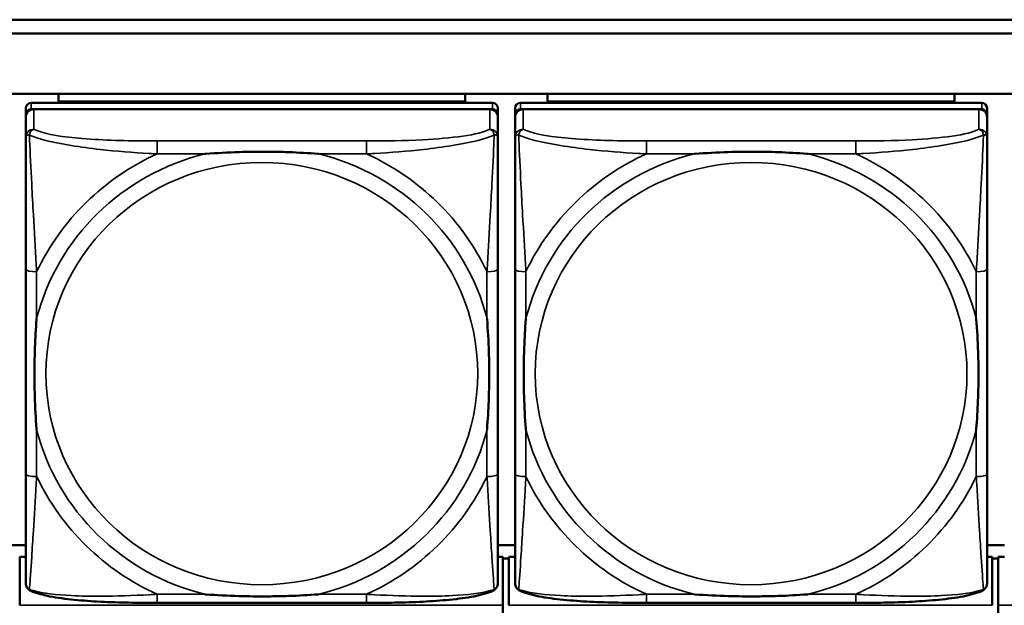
# Model space of a CAD drawing. Header units: inches. Extents: x 3.3 to 58.3, y 0.8 to 38.3.
# Tile 103 of 162: x 29.2 to 30.6, y 17.9 to 18.8. Entities that reach past the tile are written whole.
import ezdxf

# ---------------------------------------------------------------- set-up
doc = ezdxf.new("R2010")
doc.units = ezdxf.units.IN
doc.header["$MEASUREMENT"] = 0
doc.layers.add('Visible (ANSI)', color=7, linetype='Continuous', lineweight=50)
doc.layers.add('Visible Narrow (ANSI)', color=7, linetype='Continuous', lineweight=35)

msp = doc.modelspace()

# ---------------------------------------------------------------- linework, layer by layer
at = {"layer": 'Visible (ANSI)'}
for p, q in [((28.9496, 18.7649), (33.5021, 18.7649)), ((28.9496, 18.7645), (33.5021, 18.7645)), ((33.5021, 18.7449), (28.9496, 18.7449)), ((22.0871, 18.6575), (33.5021, 18.6575)), ((29.2747, 18.6465), (29.2747, 18.6575)), ((29.2747, 18.6465), (29.8652, 18.6465)), ((29.2747, 18.6465), (29.2747, 18.6465)), ((29.8652, 18.6575), (29.8652, 18.6465)), ((29.8652, 18.6465), (29.8652, 18.6465)), ((29.9847, 18.6465), (29.9847, 18.6575)), ((29.9847, 18.6465), (30.5752, 18.6465)), ((29.9847, 18.6465), (29.9847, 18.6465)), ((30.5752, 18.6575), (30.5752, 18.6465)), ((30.5752, 18.6465), (30.5752, 18.6465)), ((29.2275, 18.6367), (29.2275, 18.6275)), ((29.9046, 18.6444), (29.2353, 18.6444)), ((29.2353, 18.6352), (29.9046, 18.6352)), ((29.9007, 18.6352), (29.2393, 18.6352)), ((29.2747, 18.6465), (29.5011, 18.6465)), ((29.2747, 18.6465), (29.2747, 18.6444)), ((29.5011, 18.6444), (29.5011, 18.6465)), ((29.6389, 18.6465), (29.8652, 18.6465)), ((29.6389, 18.6465), (29.6389, 18.6444)), ((29.8652, 18.6465), (29.8652, 18.6444)), ((29.9125, 18.6275), (29.9125, 18.6367)), ((29.9375, 18.6367), (29.9375, 18.6275)), ((30.6146, 18.6444), (29.9453, 18.6444)), ((29.9453, 18.6352), (30.6146, 18.6352)), ((30.6107, 18.6352), (29.9493, 18.6352)), ((29.9847, 18.6465), (30.2111, 18.6465)), ((29.9847, 18.6465), (29.9847, 18.6444)), ((30.2111, 18.6444), (30.2111, 18.6465)), ((30.3489, 18.6465), (30.5752, 18.6465)), ((30.3489, 18.6465), (30.3489, 18.6444)), ((30.5752, 18.6465), (30.5752, 18.6444)), ((30.6225, 18.6275), (30.6225, 18.6367)), ((29.2275, 17.9735), (29.2275, 18.6275)), ((29.2275, 18.6236), (29.2275, 18.5946)), ((29.9125, 18.6275), (29.9125, 18.6236)), ((29.9125, 18.5946), (29.9125, 18.6236)), ((29.9375, 17.9735), (29.9375, 18.6275)), ((29.9375, 18.6236), (29.9375, 18.5946)), ((30.6225, 18.6275), (30.6225, 18.6236)), ((30.6225, 18.5946), (30.6225, 18.6236)), ((29.2275, 18.4029), (29.2275, 18.1059)), ((29.9125, 18.1059), (29.9125, 18.4029)), ((29.9375, 18.4029), (29.9375, 18.1059)), ((30.6225, 18.1059), (30.6225, 18.4029)), ((29.2275, 18.0032), (29.2025, 18.0032)), ((29.9375, 18.0032), (29.9125, 18.0032)), ((30.6475, 18.0032), (30.6225, 18.0032)), ((29.2275, 17.9859), (29.2186, 17.9859)), ((29.2186, 17.9159), (29.2186, 17.9859)), ((29.9196, 17.9859), (29.9125, 17.9859)), ((29.9196, 17.9159), (29.9196, 17.9859)), ((29.9286, 17.9838), (29.9196, 17.9838)), ((29.9375, 17.9859), (29.9286, 17.9859)), ((29.9286, 17.9159), (29.9286, 17.9859)), ((30.6296, 17.9859), (30.6225, 17.9859)), ((30.6296, 17.9159), (30.6296, 17.9859)), ((30.6386, 17.9838), (30.6296, 17.9838)), ((30.6475, 17.9859), (30.6386, 17.9859)), ((30.6386, 17.9159), (30.6386, 17.9859)), ((29.7219, 17.9194), (29.418, 17.9194)), ((30.4319, 17.9194), (30.128, 17.9194)), ((29.9196, 17.9159), (29.9196, 17.904)), ((30.6386, 17.904), (30.6386, 17.9159))]:
    msp.add_line(p, q, dxfattribs=at)
for centre, major_axis, start_param, end_param in [((29.2353, 18.6367), (-0.00787, 0), 4.712389, 6.283185), ((29.2353, 18.6275), (-0.00787, 0), 4.712389, 6.283185), ((29.2393, 18.6236), (-0.0118, 0), 4.712389, 6.283185), ((29.9007, 18.6236), (0.0118, 0), 0, 1.570796), ((29.9046, 18.6367), (0.00787, 0), 0, 1.570796), ((29.9046, 18.6275), (0.00787, 0), 0, 1.570796), ((29.9453, 18.6367), (-0.00787, 0), 4.712389, 6.283185), ((29.9453, 18.6275), (-0.00787, 0), 4.712389, 6.283185), ((29.9493, 18.6236), (-0.0118, 0), 4.712389, 6.283185), ((30.6107, 18.6236), (0.0118, 0), 0, 1.570796), ((30.6146, 18.6367), (0.00787, 0), 0, 1.570796), ((30.6146, 18.6275), (0.00787, 0), 0, 1.570796), ((29.2353, 17.9735), (-0.00787, 0), 0, 0.047273), ((29.9453, 17.9735), (-0.00787, 0), 0, 0.047273)]:
    msp.add_ellipse(centre, major_axis=major_axis, ratio=0.977083, start_param=start_param, end_param=end_param, dxfattribs=at)
for points, knots in [([(29.2275, 18.5946), (29.2275, 18.5717), (29.2275, 18.5262), (29.2275, 18.4844), (29.2275, 18.4571), (29.2275, 18.4295), (29.2275, 18.4029)], [-0.5252205, -0.5252205, -0.5252205, -0.5252205, -0.20743, -0.20743, -0.20743, 0, 0, 0, 0]), ([(29.9125, 18.4029), (29.9125, 18.4064), (29.9125, 18.4099), (29.9125, 18.4134), (29.9125, 18.446), (29.9125, 18.4797), (29.9125, 18.5125), (29.9125, 18.541), (29.9125, 18.5698), (29.9125, 18.5884), (29.9125, 18.5906), (29.9125, 18.5927), (29.9125, 18.5946)], [0, 0, 0, 0, 0.0272471, 0.0272471, 0.0272471, 0.2790553, 0.2790553, 0.2790553, 0.4988354, 0.4988354, 0.4988354, 0.5252205, 0.5252205, 0.5252205, 0.5252205]), ([(29.9375, 18.5946), (29.9375, 18.5717), (29.9375, 18.5262), (29.9375, 18.4844), (29.9375, 18.4571), (29.9375, 18.4295), (29.9375, 18.4029)], [-0.5252205, -0.5252205, -0.5252205, -0.5252205, -0.20743, -0.20743, -0.20743, 0, 0, 0, 0]), ([(30.6225, 18.4029), (30.6225, 18.4064), (30.6225, 18.4099), (30.6225, 18.4134), (30.6225, 18.446), (30.6225, 18.4797), (30.6225, 18.5125), (30.6225, 18.541), (30.6225, 18.5698), (30.6225, 18.5884), (30.6225, 18.5906), (30.6225, 18.5927), (30.6225, 18.5946)], [0, 0, 0, 0, 0.0272471, 0.0272471, 0.0272471, 0.2790553, 0.2790553, 0.2790553, 0.4988354, 0.4988354, 0.4988354, 0.5252205, 0.5252205, 0.5252205, 0.5252205]), ([(29.4872, 18.5703), (29.4877, 18.5704), (29.4881, 18.5704), (29.5046, 18.5716), (29.5207, 18.5725), (29.5436, 18.5732), (29.5503, 18.5733), (29.5595, 18.5735), (29.562, 18.5735), (29.566, 18.5735), (29.5677, 18.5735), (29.5708, 18.5735), (29.5723, 18.5735), (29.5759, 18.5735), (29.5779, 18.5735), (29.5841, 18.5734), (29.5882, 18.5734), (29.598, 18.5732), (29.6036, 18.573), (29.6233, 18.5723), (29.6374, 18.5715), (29.6519, 18.5704), (29.6523, 18.5704), (29.6527, 18.5703)], [-0.416114, -0.416114, -0.416114, -0.416114, -0.4127691, -0.4127691, -0.2896446, -0.2896446, -0.2388934, -0.2388934, -0.2201881, -0.2201881, -0.2080204, -0.2080204, -0.196499, -0.196499, -0.1809939, -0.1809939, -0.149741, -0.149741, -0.1073162, -0.1073162, 0, 0, 0.0033356, 0.0033356, 0.0033356, 0.0033356]), ([(30.1972, 18.5703), (30.1977, 18.5704), (30.1981, 18.5704), (30.2146, 18.5716), (30.2307, 18.5725), (30.2536, 18.5732), (30.2603, 18.5733), (30.2695, 18.5735), (30.272, 18.5735), (30.276, 18.5735), (30.2777, 18.5735), (30.2808, 18.5735), (30.2823, 18.5735), (30.2859, 18.5735), (30.2879, 18.5735), (30.2941, 18.5734), (30.2982, 18.5734), (30.308, 18.5732), (30.3136, 18.573), (30.3333, 18.5723), (30.3474, 18.5715), (30.3619, 18.5704), (30.3623, 18.5704), (30.3627, 18.5703)], [-0.416114, -0.416114, -0.416114, -0.416114, -0.4127691, -0.4127691, -0.2896446, -0.2896446, -0.2388934, -0.2388934, -0.2201881, -0.2201881, -0.2080204, -0.2080204, -0.196499, -0.196499, -0.1809939, -0.1809939, -0.149741, -0.149741, -0.1073162, -0.1073162, 0, 0, 0.0033356, 0.0033356, 0.0033356, 0.0033356]), ([(29.2432, 18.1702), (29.2432, 18.1706), (29.2431, 18.1711), (29.2419, 18.1872), (29.241, 18.2029), (29.2403, 18.2254), (29.2402, 18.2319), (29.2401, 18.2409), (29.2401, 18.2433), (29.24, 18.2473), (29.24, 18.2489), (29.24, 18.2519), (29.24, 18.2534), (29.24, 18.2569), (29.2401, 18.2589), (29.2401, 18.2649), (29.2402, 18.269), (29.2404, 18.2785), (29.2405, 18.2839), (29.2413, 18.3032), (29.2421, 18.3169), (29.2431, 18.3311), (29.2432, 18.3315), (29.2432, 18.3319)], [-0.416114, -0.416114, -0.416114, -0.416114, -0.4127691, -0.4127691, -0.2896446, -0.2896446, -0.2388934, -0.2388934, -0.2201881, -0.2201881, -0.2080204, -0.2080204, -0.196499, -0.196499, -0.1809939, -0.1809939, -0.149741, -0.149741, -0.1073162, -0.1073162, 0, 0, 0.0033356, 0.0033356, 0.0033356, 0.0033356]), ([(29.8967, 18.3319), (29.8968, 18.3315), (29.8968, 18.3311), (29.8981, 18.3149), (29.8989, 18.2993), (29.8996, 18.2769), (29.8998, 18.2703), (29.8999, 18.2614), (29.8999, 18.2589), (29.8999, 18.255), (29.8999, 18.2534), (29.8999, 18.2503), (29.8999, 18.2488), (29.8999, 18.2454), (29.8999, 18.2434), (29.8998, 18.2373), (29.8998, 18.2333), (29.8996, 18.2238), (29.8994, 18.2183), (29.8987, 18.1989), (29.8979, 18.1852), (29.8968, 18.1711), (29.8968, 18.1706), (29.8967, 18.1702)], [-0.416114, -0.416114, -0.416114, -0.416114, -0.4127691, -0.4127691, -0.2896446, -0.2896446, -0.2388934, -0.2388934, -0.2201881, -0.2201881, -0.2080204, -0.2080204, -0.196499, -0.196499, -0.1809939, -0.1809939, -0.149741, -0.149741, -0.1073162, -0.1073162, 0, 0, 0.0033356, 0.0033356, 0.0033356, 0.0033356]), ([(29.9532, 18.1702), (29.9532, 18.1706), (29.9531, 18.1711), (29.9519, 18.1872), (29.951, 18.2029), (29.9503, 18.2254), (29.9502, 18.2319), (29.9501, 18.2409), (29.9501, 18.2433), (29.95, 18.2473), (29.95, 18.2489), (29.95, 18.2519), (29.95, 18.2534), (29.95, 18.2569), (29.9501, 18.2589), (29.9501, 18.2649), (29.9502, 18.269), (29.9504, 18.2785), (29.9505, 18.2839), (29.9513, 18.3032), (29.9521, 18.3169), (29.9531, 18.3311), (29.9532, 18.3315), (29.9532, 18.3319)], [-0.416114, -0.416114, -0.416114, -0.416114, -0.4127691, -0.4127691, -0.2896446, -0.2896446, -0.2388934, -0.2388934, -0.2201881, -0.2201881, -0.2080204, -0.2080204, -0.196499, -0.196499, -0.1809939, -0.1809939, -0.149741, -0.149741, -0.1073162, -0.1073162, 0, 0, 0.0033356, 0.0033356, 0.0033356, 0.0033356]), ([(30.6067, 18.3319), (30.6068, 18.3315), (30.6068, 18.3311), (30.6081, 18.3149), (30.6089, 18.2993), (30.6096, 18.2769), (30.6098, 18.2703), (30.6099, 18.2614), (30.6099, 18.2589), (30.6099, 18.255), (30.6099, 18.2534), (30.6099, 18.2503), (30.6099, 18.2488), (30.6099, 18.2454), (30.6099, 18.2434), (30.6098, 18.2373), (30.6098, 18.2333), (30.6096, 18.2238), (30.6094, 18.2183), (30.6087, 18.1989), (30.6079, 18.1852), (30.6068, 18.1711), (30.6068, 18.1706), (30.6067, 18.1702)], [-0.416114, -0.416114, -0.416114, -0.416114, -0.4127691, -0.4127691, -0.2896446, -0.2896446, -0.2388934, -0.2388934, -0.2201881, -0.2201881, -0.2080204, -0.2080204, -0.196499, -0.196499, -0.1809939, -0.1809939, -0.149741, -0.149741, -0.1073162, -0.1073162, 0, 0, 0.0033356, 0.0033356, 0.0033356, 0.0033356]), ([(29.2275, 18.1059), (29.2275, 18.0793), (29.2275, 18.0525), (29.2275, 18.0279), (29.2275, 17.9903), (29.2275, 17.9545), (29.2275, 17.9483)], [3.9382945, 3.9382945, 3.9382945, 3.9382945, 4.1457245, 4.1457245, 4.1457245, 4.463515, 4.463515, 4.463515, 4.463515]), ([(29.9125, 17.9483), (29.9125, 17.9545), (29.9125, 17.9903), (29.9125, 18.0279), (29.9125, 18.0525), (29.9125, 18.0793), (29.9125, 18.1059)], [-0.5252205, -0.5252205, -0.5252205, -0.5252205, -0.20743, -0.20743, -0.20743, 0, 0, 0, 0]), ([(29.9375, 18.1059), (29.9375, 18.0793), (29.9375, 18.0525), (29.9375, 18.0279), (29.9375, 17.9903), (29.9375, 17.9545), (29.9375, 17.9483)], [3.9382945, 3.9382945, 3.9382945, 3.9382945, 4.1457245, 4.1457245, 4.1457245, 4.463515, 4.463515, 4.463515, 4.463515]), ([(30.6225, 17.9483), (30.6225, 17.9545), (30.6225, 17.9903), (30.6225, 18.0279), (30.6225, 18.0525), (30.6225, 18.0793), (30.6225, 18.1059)], [-0.5252205, -0.5252205, -0.5252205, -0.5252205, -0.20743, -0.20743, -0.20743, 0, 0, 0, 0]), ([(29.2347, 17.9368), (29.2339, 17.9372), (29.2331, 17.9377), (29.2315, 17.939), (29.2307, 17.9397), (29.2294, 17.9414), (29.2289, 17.9423), (29.2281, 17.9441), (29.2279, 17.945), (29.2275, 17.9467), (29.2275, 17.9476), (29.2275, 17.9483)], [0.0113303, 0.0113303, 0.0113303, 0.0113303, 0.0143189, 0.0143189, 0.01730751, 0.01730751, 0.02029611, 0.02029611, 0.02328471, 0.02328471, 0.02627331, 0.02627331, 0.02627331, 0.02627331]), ([(29.9052, 17.9368), (29.9061, 17.9372), (29.9069, 17.9377), (29.9085, 17.939), (29.9092, 17.9397), (29.9105, 17.9414), (29.911, 17.9423), (29.9118, 17.9441), (29.9121, 17.945), (29.9124, 17.9467), (29.9125, 17.9476), (29.9125, 17.9483)], [0.0113303, 0.0113303, 0.0113303, 0.0113303, 0.0143189, 0.0143189, 0.01730751, 0.01730751, 0.02029611, 0.02029611, 0.02328471, 0.02328471, 0.02627331, 0.02627331, 0.02627331, 0.02627331]), ([(29.9447, 17.9368), (29.9439, 17.9372), (29.9431, 17.9377), (29.9415, 17.939), (29.9407, 17.9397), (29.9394, 17.9414), (29.9389, 17.9423), (29.9381, 17.9441), (29.9379, 17.945), (29.9375, 17.9467), (29.9375, 17.9476), (29.9375, 17.9483)], [0.0113303, 0.0113303, 0.0113303, 0.0113303, 0.0143189, 0.0143189, 0.01730751, 0.01730751, 0.02029611, 0.02029611, 0.02328471, 0.02328471, 0.02627331, 0.02627331, 0.02627331, 0.02627331]), ([(30.6152, 17.9368), (30.6161, 17.9372), (30.6169, 17.9377), (30.6185, 17.939), (30.6192, 17.9397), (30.6205, 17.9414), (30.621, 17.9423), (30.6218, 17.9441), (30.6221, 17.945), (30.6224, 17.9467), (30.6225, 17.9476), (30.6225, 17.9483)], [0.0113303, 0.0113303, 0.0113303, 0.0113303, 0.0143189, 0.0143189, 0.01730751, 0.01730751, 0.02029611, 0.02029611, 0.02328471, 0.02328471, 0.02627331, 0.02627331, 0.02627331, 0.02627331]), ([(29.418, 17.9194), (29.4045, 17.9194), (29.3908, 17.9195), (29.3636, 17.92), (29.35, 17.9204), (29.3234, 17.9217), (29.3104, 17.9226), (29.2852, 17.9251), (29.2732, 17.9267), (29.2572, 17.9298), (29.2522, 17.9309), (29.2429, 17.9336), (29.2386, 17.935), (29.2347, 17.9368)], [0, 0, 0, 0, 0.1022588, 0.1022588, 0.2045176, 0.2045176, 0.3067764, 0.3067764, 0.4090352, 0.4090352, 0.4601646, 0.4601646, 0.5112941, 0.5112941, 0.5112941, 0.5112941]), ([(29.9052, 17.9368), (29.9013, 17.935), (29.8971, 17.9336), (29.8879, 17.931), (29.883, 17.9298), (29.8671, 17.9268), (29.8551, 17.9252), (29.83, 17.9227), (29.817, 17.9218), (29.7904, 17.9204), (29.7768, 17.92), (29.7496, 17.9195), (29.7359, 17.9194), (29.7222, 17.9194), (29.7221, 17.9194), (29.7219, 17.9194)], [-4.4495886, -4.4495886, -4.4495886, -4.4495886, -4.3984592, -4.3984592, -4.3485034, -4.3485034, -4.2462446, -4.2462446, -4.1439858, -4.1439858, -4.041727, -4.041727, -3.9394682, -3.9394682, -3.9382945, -3.9382945, -3.9382945, -3.9382945]), ([(30.128, 17.9194), (30.1145, 17.9194), (30.1008, 17.9195), (30.0736, 17.92), (30.06, 17.9204), (30.0334, 17.9217), (30.0204, 17.9226), (29.9952, 17.9251), (29.9832, 17.9267), (29.9672, 17.9298), (29.9622, 17.9309), (29.9529, 17.9336), (29.9486, 17.935), (29.9447, 17.9368)], [0, 0, 0, 0, 0.1022588, 0.1022588, 0.2045176, 0.2045176, 0.3067764, 0.3067764, 0.4090352, 0.4090352, 0.4601646, 0.4601646, 0.5112941, 0.5112941, 0.5112941, 0.5112941]), ([(30.6152, 17.9368), (30.6113, 17.935), (30.6071, 17.9336), (30.5979, 17.931), (30.593, 17.9298), (30.5771, 17.9268), (30.5651, 17.9252), (30.54, 17.9227), (30.527, 17.9218), (30.5004, 17.9204), (30.4868, 17.92), (30.4596, 17.9195), (30.4459, 17.9194), (30.4322, 17.9194), (30.4321, 17.9194), (30.4319, 17.9194)], [-4.4495886, -4.4495886, -4.4495886, -4.4495886, -4.3984592, -4.3984592, -4.3485034, -4.3485034, -4.2462446, -4.2462446, -4.1439858, -4.1439858, -4.041727, -4.041727, -3.9394682, -3.9394682, -3.9382945, -3.9382945, -3.9382945, -3.9382945]), ([(29.6527, 17.9318), (29.6523, 17.9317), (29.6519, 17.9317), (29.6374, 17.9306), (29.6233, 17.9299), (29.6036, 17.9292), (29.598, 17.9291), (29.5882, 17.9289), (29.5841, 17.9288), (29.5779, 17.9288), (29.5759, 17.9288), (29.5723, 17.9287), (29.5708, 17.9287), (29.5677, 17.9287), (29.566, 17.9287), (29.562, 17.9288), (29.5595, 17.9288), (29.5503, 17.9289), (29.5436, 17.929), (29.5207, 17.9297), (29.5046, 17.9305), (29.4881, 17.9317), (29.4877, 17.9317), (29.4872, 17.9318)], [-0.4149464, -0.4149464, -0.4149464, -0.4149464, -0.41162, -0.41162, -0.3046026, -0.3046026, -0.2622958, -0.2622958, -0.23113, -0.23113, -0.215668, -0.215668, -0.2041787, -0.2041787, -0.1920448, -0.1920448, -0.1733916, -0.1733916, -0.1227817, -0.1227817, 0, 0, 0.0033356, 0.0033356, 0.0033356, 0.0033356]), ([(30.3627, 17.9318), (30.3623, 17.9317), (30.3619, 17.9317), (30.3474, 17.9306), (30.3333, 17.9299), (30.3136, 17.9292), (30.308, 17.9291), (30.2982, 17.9289), (30.2941, 17.9288), (30.2879, 17.9288), (30.2859, 17.9288), (30.2823, 17.9287), (30.2808, 17.9287), (30.2777, 17.9287), (30.276, 17.9287), (30.272, 17.9288), (30.2695, 17.9288), (30.2603, 17.9289), (30.2536, 17.929), (30.2307, 17.9297), (30.2146, 17.9305), (30.1981, 17.9317), (30.1977, 17.9317), (30.1972, 17.9318)], [-0.4149464, -0.4149464, -0.4149464, -0.4149464, -0.41162, -0.41162, -0.3046026, -0.3046026, -0.2622958, -0.2622958, -0.23113, -0.23113, -0.215668, -0.215668, -0.2041787, -0.2041787, -0.1920448, -0.1920448, -0.1733916, -0.1733916, -0.1227817, -0.1227817, 0, 0, 0.0033356, 0.0033356, 0.0033356, 0.0033356])]:
    msp.add_open_spline(points, degree=3, knots=knots, dxfattribs=at)
at = {"layer": 'Visible Narrow (ANSI)'}
for p, q in [((29.2353, 18.6352), (29.2353, 18.6444)), ((29.2393, 18.6061), (29.2393, 18.6352)), ((29.9007, 18.6352), (29.9007, 18.6061)), ((29.9046, 18.6444), (29.9046, 18.6352)), ((29.9453, 18.6352), (29.9453, 18.6444)), ((29.9493, 18.6061), (29.9493, 18.6352)), ((30.6107, 18.6352), (30.6107, 18.6061)), ((30.6146, 18.6444), (30.6146, 18.6352)), ((29.418, 18.5891), (29.418, 18.5703)), ((29.7219, 18.5891), (29.418, 18.5891)), ((29.7219, 18.5891), (29.7219, 18.5703)), ((30.128, 18.5891), (30.128, 18.5703)), ((30.4319, 18.5891), (30.128, 18.5891)), ((30.4319, 18.5891), (30.4319, 18.5703)), ((29.418, 18.5703), (29.4872, 18.5703)), ((29.6527, 18.5703), (29.7219, 18.5703)), ((30.128, 18.5703), (30.1972, 18.5703)), ((30.3627, 18.5703), (30.4319, 18.5703)), ((29.2432, 18.3319), (29.2432, 18.3995)), ((29.8967, 18.3995), (29.8967, 18.3319)), ((29.9532, 18.3319), (29.9532, 18.3995)), ((30.6067, 18.3995), (30.6067, 18.3319)), ((29.2432, 18.1026), (29.2432, 18.1702)), ((29.8967, 18.1702), (29.8967, 18.1026)), ((29.9532, 18.1026), (29.9532, 18.1702)), ((30.6067, 18.1702), (30.6067, 18.1026)), ((29.418, 17.9318), (29.418, 17.9194)), ((29.4872, 17.9318), (29.418, 17.9318)), ((29.7219, 17.9318), (29.6527, 17.9318)), ((29.7219, 17.9318), (29.7219, 17.9194)), ((30.128, 17.9318), (30.128, 17.9194)), ((30.1972, 17.9318), (30.128, 17.9318)), ((30.4319, 17.9318), (30.3627, 17.9318)), ((30.4319, 17.9318), (30.4319, 17.9194)), ((29.9196, 17.9159), (29.2186, 17.9159)), ((30.6296, 17.9159), (29.9286, 17.9159)), ((31.3396, 17.9159), (30.6386, 17.9159))]:
    msp.add_line(p, q, dxfattribs=at)
for centre, major_axis, ratio, start_param, end_param in [((29.2393, 18.5946), (-0.0118, 0), 0.977083, 4.712389, 6.283185), ((29.9007, 18.5946), (0.0118, 0), 0.977083, 0, 1.570796), ((29.9493, 18.5946), (-0.0118, 0), 0.977083, 4.712389, 6.283185), ((30.6107, 18.5946), (0.0118, 0), 0.977083, 0, 1.570796), ((29.57, 18.2511), (-0.3371, 0), 0.977083, 4.960405, 6.035169), ((29.57, 18.2511), (-0.3604, 0), 0.977083, 5.147686, 5.847888), ((29.57, 18.2511), (0.3371, 0), 0.977083, 0.248016, 1.32278), ((29.57, 18.2511), (-0.3604, 0), 0.977083, 3.57689, 4.277092), ((30.28, 18.2511), (-0.3371, 0), 0.977083, 4.960405, 6.035169), ((30.28, 18.2511), (-0.3604, 0), 0.977083, 5.147686, 5.847888), ((30.28, 18.2511), (0.3371, 0), 0.977083, 0.248016, 1.32278), ((30.28, 18.2511), (-0.3604, 0), 0.977083, 3.57689, 4.277092), ((29.2432, 18.4029), (-0.0157, 0), 0.21286, 0, 1.570796), ((29.8967, 18.4029), (0.0157, 0), 0.21286, 4.712389, 6.283185), ((29.9532, 18.4029), (-0.0157, 0), 0.21286, 0, 1.570796), ((30.6067, 18.4029), (0.0157, 0), 0.21286, 4.712389, 6.283185), ((29.57, 18.2511), (-0.3371, 0), 0.977083, 0.248016, 1.32278), ((29.57, 18.2511), (0.3371, 0), 0.977083, 4.960405, 6.035169), ((30.28, 18.2511), (-0.3371, 0), 0.977083, 0.248016, 1.32278), ((30.28, 18.2511), (0.3371, 0), 0.977083, 4.960405, 6.035169), ((29.2432, 18.1059), (-0.0157, 0), 0.21286, 0, 1.570796), ((29.8967, 18.1059), (0.0157, 0), 0.21286, 4.712389, 6.283185), ((29.9532, 18.1059), (-0.0157, 0), 0.21286, 0, 1.570796), ((30.6067, 18.1059), (0.0157, 0), 0.21286, 4.712389, 6.283185), ((29.57, 18.2511), (0.3604, 0), 0.977083, 3.57689, 4.277092), ((29.57, 18.2511), (0.3604, 0), 0.977083, 5.147686, 5.847888), ((30.28, 18.2511), (0.3604, 0), 0.977083, 3.57689, 4.277092), ((30.28, 18.2511), (0.3604, 0), 0.977083, 5.147686, 5.847888)]:
    msp.add_ellipse(centre, major_axis=major_axis, ratio=ratio, start_param=start_param, end_param=end_param, dxfattribs=at)
for centre in [(29.57, 18.2518), (30.28, 18.2518)]:
    msp.add_ellipse(centre, major_axis=(-0.3133, 0), ratio=0.977083, dxfattribs=at)
for points, knots in [([(29.2327, 18.5979), (29.2329, 18.5987), (29.2331, 18.5994), (29.2337, 18.6008), (29.234, 18.6015), (29.2346, 18.6025), (29.2349, 18.6028), (29.2353, 18.6034), (29.2354, 18.6035), (29.2358, 18.604), (29.236, 18.6042), (29.2367, 18.6048), (29.2371, 18.6051), (29.2381, 18.6057), (29.2387, 18.6059), (29.2393, 18.6061)], [-0.00012419, -0.00012419, -0.00012419, -0.00012419, 0.00449537, 0.00449537, 0.00977487, 0.00977487, 0.01307456, 0.01307456, 0.0147244, 0.0147244, 0.01736415, 0.01736415, 0.02158775, 0.02158775, 0.02627331, 0.02627331, 0.02627331, 0.02627331]), ([(29.418, 18.5891), (29.4144, 18.5891), (29.4109, 18.5891), (29.4073, 18.5891), (29.374, 18.5892), (29.3403, 18.59), (29.3095, 18.5926), (29.2825, 18.5948), (29.257, 18.5987), (29.2436, 18.6041), (29.2419, 18.6048), (29.2405, 18.6054), (29.2393, 18.6061)], [0, 0, 0, 0, 0.0272471, 0.0272471, 0.0272471, 0.2790553, 0.2790553, 0.2790553, 0.4988354, 0.4988354, 0.4988354, 0.5252205, 0.5252205, 0.5252205, 0.5252205]), ([(29.9007, 18.6061), (29.8858, 18.5978), (29.8442, 18.5929), (29.8035, 18.5908), (29.777, 18.5895), (29.7492, 18.5891), (29.7219, 18.5891)], [-0.5252205, -0.5252205, -0.5252205, -0.5252205, -0.20743, -0.20743, -0.20743, 0, 0, 0, 0]), ([(29.9007, 18.6061), (29.9013, 18.6059), (29.9019, 18.6057), (29.9028, 18.6051), (29.9033, 18.6048), (29.9039, 18.6042), (29.9042, 18.604), (29.9045, 18.6035), (29.9047, 18.6034), (29.9051, 18.6028), (29.9053, 18.6025), (29.906, 18.6015), (29.9063, 18.6008), (29.9068, 18.5994), (29.907, 18.5987), (29.9072, 18.5979)], [-0.02627331, -0.02627331, -0.02627331, -0.02627331, -0.02158775, -0.02158775, -0.01736415, -0.01736415, -0.0147244, -0.0147244, -0.01307456, -0.01307456, -0.00977487, -0.00977487, -0.00449537, -0.00449537, 0.00012419, 0.00012419, 0.00012419, 0.00012419]), ([(29.9427, 18.5979), (29.9429, 18.5987), (29.9431, 18.5994), (29.9437, 18.6008), (29.944, 18.6015), (29.9446, 18.6025), (29.9449, 18.6028), (29.9453, 18.6034), (29.9454, 18.6035), (29.9458, 18.604), (29.946, 18.6042), (29.9467, 18.6048), (29.9471, 18.6051), (29.9481, 18.6057), (29.9487, 18.6059), (29.9493, 18.6061)], [-0.00012419, -0.00012419, -0.00012419, -0.00012419, 0.00449537, 0.00449537, 0.00977487, 0.00977487, 0.01307456, 0.01307456, 0.0147244, 0.0147244, 0.01736415, 0.01736415, 0.02158775, 0.02158775, 0.02627331, 0.02627331, 0.02627331, 0.02627331]), ([(30.128, 18.5891), (30.1244, 18.5891), (30.1209, 18.5891), (30.1173, 18.5891), (30.084, 18.5892), (30.0503, 18.59), (30.0195, 18.5926), (29.9925, 18.5948), (29.967, 18.5987), (29.9536, 18.6041), (29.9519, 18.6048), (29.9505, 18.6054), (29.9493, 18.6061)], [0, 0, 0, 0, 0.0272471, 0.0272471, 0.0272471, 0.2790553, 0.2790553, 0.2790553, 0.4988354, 0.4988354, 0.4988354, 0.5252205, 0.5252205, 0.5252205, 0.5252205]), ([(30.6107, 18.6061), (30.5958, 18.5978), (30.5542, 18.5929), (30.5135, 18.5908), (30.487, 18.5895), (30.4592, 18.5891), (30.4319, 18.5891)], [-0.5252205, -0.5252205, -0.5252205, -0.5252205, -0.20743, -0.20743, -0.20743, 0, 0, 0, 0]), ([(30.6107, 18.6061), (30.6113, 18.6059), (30.6119, 18.6057), (30.6128, 18.6051), (30.6133, 18.6048), (30.6139, 18.6042), (30.6142, 18.604), (30.6145, 18.6035), (30.6147, 18.6034), (30.6151, 18.6028), (30.6153, 18.6025), (30.616, 18.6015), (30.6163, 18.6008), (30.6168, 18.5994), (30.617, 18.5987), (30.6172, 18.5979)], [-0.02627331, -0.02627331, -0.02627331, -0.02627331, -0.02158775, -0.02158775, -0.01736415, -0.01736415, -0.0147244, -0.0147244, -0.01307456, -0.01307456, -0.00977487, -0.00977487, -0.00449537, -0.00449537, 0.00012419, 0.00012419, 0.00012419, 0.00012419]), ([(29.2275, 18.5946), (29.2275, 18.595), (29.2275, 18.5954), (29.2278, 18.596), (29.2279, 18.5962), (29.2283, 18.5966), (29.2284, 18.5968), (29.2287, 18.597), (29.2288, 18.597), (29.2291, 18.5972), (29.2294, 18.5973), (29.2301, 18.5976), (29.2306, 18.5977), (29.2316, 18.5979), (29.2322, 18.5979), (29.2327, 18.5979)], [-0.02627331, -0.02627331, -0.02627331, -0.02627331, -0.02158775, -0.02158775, -0.01736415, -0.01736415, -0.0147244, -0.0147244, -0.01307456, -0.01307456, -0.00977487, -0.00977487, -0.00449537, -0.00449537, 0.00012419, 0.00012419, 0.00012419, 0.00012419]), ([(29.2432, 18.3995), (29.243, 18.4032), (29.2428, 18.4069), (29.2413, 18.4337), (29.2398, 18.4579), (29.2376, 18.4968), (29.2368, 18.5116), (29.2348, 18.5497), (29.2337, 18.5728), (29.2329, 18.593), (29.2328, 18.5956), (29.2327, 18.5979)], [0, 0, 0, 0, 0.0278591, 0.0278591, 0.201273, 0.201273, 0.3066357, 0.3066357, 0.475216, 0.475216, 0.5007189, 0.5007189, 0.5007189, 0.5007189]), ([(29.2327, 18.5979), (29.2344, 18.5971), (29.2363, 18.5963), (29.2517, 18.5903), (29.2718, 18.5859), (29.3071, 18.5802), (29.3211, 18.5784), (29.359, 18.5742), (29.3831, 18.5724), (29.4105, 18.5707), (29.4143, 18.5705), (29.418, 18.5703)], [-0.5007189, -0.5007189, -0.5007189, -0.5007189, -0.475216, -0.475216, -0.3066357, -0.3066357, -0.201273, -0.201273, -0.0278591, -0.0278591, 0, 0, 0, 0]), ([(29.7219, 18.5703), (29.7257, 18.5705), (29.7295, 18.5707), (29.7568, 18.5724), (29.781, 18.5742), (29.8188, 18.5784), (29.8329, 18.5802), (29.8681, 18.5859), (29.8882, 18.5903), (29.9037, 18.5963), (29.9055, 18.5971), (29.9072, 18.5979)], [0, 0, 0, 0, 0.0278591, 0.0278591, 0.201273, 0.201273, 0.3066357, 0.3066357, 0.475216, 0.475216, 0.5007189, 0.5007189, 0.5007189, 0.5007189]), ([(29.9072, 18.5979), (29.9071, 18.5956), (29.907, 18.593), (29.9062, 18.5728), (29.9051, 18.5497), (29.9031, 18.5116), (29.9023, 18.4968), (29.9001, 18.4579), (29.8987, 18.4337), (29.8972, 18.4069), (29.8969, 18.4032), (29.8967, 18.3995)], [-0.5007189, -0.5007189, -0.5007189, -0.5007189, -0.475216, -0.475216, -0.3066357, -0.3066357, -0.201273, -0.201273, -0.0278591, -0.0278591, 0, 0, 0, 0]), ([(29.9072, 18.5979), (29.9078, 18.5979), (29.9083, 18.5979), (29.9094, 18.5977), (29.9099, 18.5976), (29.9106, 18.5973), (29.9108, 18.5972), (29.9112, 18.597), (29.9113, 18.597), (29.9115, 18.5968), (29.9117, 18.5966), (29.912, 18.5962), (29.9122, 18.596), (29.9124, 18.5954), (29.9125, 18.595), (29.9125, 18.5946)], [-0.00012419, -0.00012419, -0.00012419, -0.00012419, 0.00449537, 0.00449537, 0.00977487, 0.00977487, 0.01307456, 0.01307456, 0.0147244, 0.0147244, 0.01736415, 0.01736415, 0.02158775, 0.02158775, 0.02627331, 0.02627331, 0.02627331, 0.02627331]), ([(29.9375, 18.5946), (29.9375, 18.595), (29.9375, 18.5954), (29.9378, 18.596), (29.9379, 18.5962), (29.9383, 18.5966), (29.9384, 18.5968), (29.9387, 18.597), (29.9388, 18.597), (29.9391, 18.5972), (29.9394, 18.5973), (29.9401, 18.5976), (29.9406, 18.5977), (29.9416, 18.5979), (29.9422, 18.5979), (29.9427, 18.5979)], [-0.02627331, -0.02627331, -0.02627331, -0.02627331, -0.02158775, -0.02158775, -0.01736415, -0.01736415, -0.0147244, -0.0147244, -0.01307456, -0.01307456, -0.00977487, -0.00977487, -0.00449537, -0.00449537, 0.00012419, 0.00012419, 0.00012419, 0.00012419]), ([(29.9532, 18.3995), (29.953, 18.4032), (29.9528, 18.4069), (29.9513, 18.4337), (29.9498, 18.4579), (29.9476, 18.4968), (29.9468, 18.5116), (29.9448, 18.5497), (29.9437, 18.5728), (29.9429, 18.593), (29.9428, 18.5956), (29.9427, 18.5979)], [0, 0, 0, 0, 0.0278591, 0.0278591, 0.201273, 0.201273, 0.3066357, 0.3066357, 0.475216, 0.475216, 0.5007189, 0.5007189, 0.5007189, 0.5007189]), ([(29.9427, 18.5979), (29.9444, 18.5971), (29.9463, 18.5963), (29.9617, 18.5903), (29.9818, 18.5859), (30.0171, 18.5802), (30.0311, 18.5784), (30.069, 18.5742), (30.0931, 18.5724), (30.1205, 18.5707), (30.1243, 18.5705), (30.128, 18.5703)], [-0.5007189, -0.5007189, -0.5007189, -0.5007189, -0.475216, -0.475216, -0.3066357, -0.3066357, -0.201273, -0.201273, -0.0278591, -0.0278591, 0, 0, 0, 0]), ([(30.4319, 18.5703), (30.4357, 18.5705), (30.4395, 18.5707), (30.4668, 18.5724), (30.491, 18.5742), (30.5288, 18.5784), (30.5429, 18.5802), (30.5781, 18.5859), (30.5982, 18.5903), (30.6137, 18.5963), (30.6155, 18.5971), (30.6172, 18.5979)], [0, 0, 0, 0, 0.0278591, 0.0278591, 0.201273, 0.201273, 0.3066357, 0.3066357, 0.475216, 0.475216, 0.5007189, 0.5007189, 0.5007189, 0.5007189]), ([(30.6172, 18.5979), (30.6171, 18.5956), (30.617, 18.593), (30.6162, 18.5728), (30.6151, 18.5497), (30.6131, 18.5116), (30.6123, 18.4968), (30.6101, 18.4579), (30.6087, 18.4337), (30.6072, 18.4069), (30.6069, 18.4032), (30.6067, 18.3995)], [-0.5007189, -0.5007189, -0.5007189, -0.5007189, -0.475216, -0.475216, -0.3066357, -0.3066357, -0.201273, -0.201273, -0.0278591, -0.0278591, 0, 0, 0, 0]), ([(30.6172, 18.5979), (30.6178, 18.5979), (30.6183, 18.5979), (30.6194, 18.5977), (30.6199, 18.5976), (30.6206, 18.5973), (30.6208, 18.5972), (30.6212, 18.597), (30.6213, 18.597), (30.6215, 18.5968), (30.6217, 18.5966), (30.622, 18.5962), (30.6222, 18.596), (30.6224, 18.5954), (30.6225, 18.595), (30.6225, 18.5946)], [-0.00012419, -0.00012419, -0.00012419, -0.00012419, 0.00449537, 0.00449537, 0.00977487, 0.00977487, 0.01307456, 0.01307456, 0.0147244, 0.0147244, 0.01736415, 0.01736415, 0.02158775, 0.02158775, 0.02627331, 0.02627331, 0.02627331, 0.02627331]), ([(29.2327, 17.9389), (29.2328, 17.9399), (29.2329, 17.9409), (29.2337, 17.9508), (29.2348, 17.9671), (29.2368, 17.9978), (29.2376, 18.0105), (29.2398, 18.0455), (29.2413, 18.0686), (29.2428, 18.0952), (29.243, 18.0989), (29.2432, 18.1026)], [-4.4390134, -4.4390134, -4.4390134, -4.4390134, -4.4135105, -4.4135105, -4.2449302, -4.2449302, -4.1395675, -4.1395675, -3.9661536, -3.9661536, -3.9382945, -3.9382945, -3.9382945, -3.9382945]), ([(29.8967, 18.1026), (29.8969, 18.0989), (29.8972, 18.0952), (29.8987, 18.0686), (29.9001, 18.0455), (29.9023, 18.0105), (29.9031, 17.9978), (29.9051, 17.9671), (29.9062, 17.9508), (29.907, 17.9409), (29.9071, 17.9399), (29.9072, 17.9389)], [0, 0, 0, 0, 0.0278591, 0.0278591, 0.201273, 0.201273, 0.3066357, 0.3066357, 0.475216, 0.475216, 0.5007189, 0.5007189, 0.5007189, 0.5007189]), ([(29.9427, 17.9389), (29.9428, 17.9399), (29.9429, 17.9409), (29.9437, 17.9508), (29.9448, 17.9671), (29.9468, 17.9978), (29.9476, 18.0105), (29.9498, 18.0455), (29.9513, 18.0686), (29.9528, 18.0952), (29.953, 18.0989), (29.9532, 18.1026)], [-4.4390134, -4.4390134, -4.4390134, -4.4390134, -4.4135105, -4.4135105, -4.2449302, -4.2449302, -4.1395675, -4.1395675, -3.9661536, -3.9661536, -3.9382945, -3.9382945, -3.9382945, -3.9382945]), ([(30.6067, 18.1026), (30.6069, 18.0989), (30.6072, 18.0952), (30.6087, 18.0686), (30.6101, 18.0455), (30.6123, 18.0105), (30.6131, 17.9978), (30.6151, 17.9671), (30.6162, 17.9508), (30.617, 17.9409), (30.6171, 17.9399), (30.6172, 17.9389)], [0, 0, 0, 0, 0.0278591, 0.0278591, 0.201273, 0.201273, 0.3066357, 0.3066357, 0.475216, 0.475216, 0.5007189, 0.5007189, 0.5007189, 0.5007189]), ([(29.2327, 17.9389), (29.2322, 17.9393), (29.2316, 17.9396), (29.2306, 17.9405), (29.2301, 17.9411), (29.2294, 17.942), (29.2291, 17.9424), (29.2288, 17.943), (29.2287, 17.9432), (29.2284, 17.9437), (29.2283, 17.944), (29.2279, 17.9449), (29.2278, 17.9455), (29.2275, 17.9468), (29.2275, 17.9476), (29.2275, 17.9483)], [-0.00012419, -0.00012419, -0.00012419, -0.00012419, 0.00449537, 0.00449537, 0.00977487, 0.00977487, 0.01307456, 0.01307456, 0.0147244, 0.0147244, 0.01736415, 0.01736415, 0.02158775, 0.02158775, 0.02627331, 0.02627331, 0.02627331, 0.02627331]), ([(29.9125, 17.9483), (29.9125, 17.9476), (29.9124, 17.9468), (29.9122, 17.9455), (29.912, 17.9449), (29.9117, 17.944), (29.9115, 17.9437), (29.9113, 17.9432), (29.9112, 17.943), (29.9108, 17.9424), (29.9106, 17.942), (29.9099, 17.9411), (29.9094, 17.9405), (29.9083, 17.9396), (29.9078, 17.9393), (29.9072, 17.9389)], [-0.02627331, -0.02627331, -0.02627331, -0.02627331, -0.02158775, -0.02158775, -0.01736415, -0.01736415, -0.0147244, -0.0147244, -0.01307456, -0.01307456, -0.00977487, -0.00977487, -0.00449537, -0.00449537, 0.00012419, 0.00012419, 0.00012419, 0.00012419]), ([(29.9427, 17.9389), (29.9422, 17.9393), (29.9416, 17.9396), (29.9406, 17.9405), (29.9401, 17.9411), (29.9394, 17.942), (29.9391, 17.9424), (29.9388, 17.943), (29.9387, 17.9432), (29.9384, 17.9437), (29.9383, 17.944), (29.9379, 17.9449), (29.9378, 17.9455), (29.9375, 17.9468), (29.9375, 17.9476), (29.9375, 17.9483)], [-0.00012419, -0.00012419, -0.00012419, -0.00012419, 0.00449537, 0.00449537, 0.00977487, 0.00977487, 0.01307456, 0.01307456, 0.0147244, 0.0147244, 0.01736415, 0.01736415, 0.02158775, 0.02158775, 0.02627331, 0.02627331, 0.02627331, 0.02627331]), ([(30.6225, 17.9483), (30.6225, 17.9476), (30.6224, 17.9468), (30.6222, 17.9455), (30.622, 17.9449), (30.6217, 17.944), (30.6215, 17.9437), (30.6213, 17.9432), (30.6212, 17.943), (30.6208, 17.9424), (30.6206, 17.942), (30.6199, 17.9411), (30.6194, 17.9405), (30.6183, 17.9396), (30.6178, 17.9393), (30.6172, 17.9389)], [-0.02627331, -0.02627331, -0.02627331, -0.02627331, -0.02158775, -0.02158775, -0.01736415, -0.01736415, -0.0147244, -0.0147244, -0.01307456, -0.01307456, -0.00977487, -0.00977487, -0.00449537, -0.00449537, 0.00012419, 0.00012419, 0.00012419, 0.00012419]), ([(29.2347, 17.9368), (29.2346, 17.9369), (29.2345, 17.9369), (29.234, 17.9372), (29.2337, 17.9375), (29.2331, 17.9382), (29.2329, 17.9385), (29.2327, 17.9389)], [-0.0113303, -0.0113303, -0.0113303, -0.0113303, -0.00977487, -0.00977487, -0.00449537, -0.00449537, 0.00012419, 0.00012419, 0.00012419, 0.00012419]), ([(29.418, 17.9318), (29.4143, 17.9316), (29.4105, 17.9314), (29.3831, 17.93), (29.359, 17.9291), (29.3211, 17.9289), (29.3071, 17.9292), (29.2718, 17.931), (29.2517, 17.9332), (29.2363, 17.9377), (29.2344, 17.9383), (29.2327, 17.9389)], [0, 0, 0, 0, 0.0278591, 0.0278591, 0.201273, 0.201273, 0.3066357, 0.3066357, 0.475216, 0.475216, 0.5007189, 0.5007189, 0.5007189, 0.5007189]), ([(29.9072, 17.9389), (29.9055, 17.9383), (29.9037, 17.9377), (29.8882, 17.9332), (29.8681, 17.931), (29.8329, 17.9292), (29.8188, 17.9289), (29.781, 17.9291), (29.7568, 17.93), (29.7295, 17.9314), (29.7257, 17.9316), (29.7219, 17.9318)], [-4.4390134, -4.4390134, -4.4390134, -4.4390134, -4.4135105, -4.4135105, -4.2449302, -4.2449302, -4.1395675, -4.1395675, -3.9661536, -3.9661536, -3.9382945, -3.9382945, -3.9382945, -3.9382945]), ([(29.9072, 17.9389), (29.907, 17.9385), (29.9068, 17.9382), (29.9063, 17.9375), (29.906, 17.9372), (29.9055, 17.9369), (29.9053, 17.9369), (29.9052, 17.9368)], [-0.00012419, -0.00012419, -0.00012419, -0.00012419, 0.00449537, 0.00449537, 0.00977487, 0.00977487, 0.0113303, 0.0113303, 0.0113303, 0.0113303]), ([(29.9447, 17.9368), (29.9446, 17.9369), (29.9445, 17.9369), (29.944, 17.9372), (29.9437, 17.9375), (29.9431, 17.9382), (29.9429, 17.9385), (29.9427, 17.9389)], [-0.0113303, -0.0113303, -0.0113303, -0.0113303, -0.00977487, -0.00977487, -0.00449537, -0.00449537, 0.00012419, 0.00012419, 0.00012419, 0.00012419]), ([(30.128, 17.9318), (30.1243, 17.9316), (30.1205, 17.9314), (30.0931, 17.93), (30.069, 17.9291), (30.0311, 17.9289), (30.0171, 17.9292), (29.9818, 17.931), (29.9617, 17.9332), (29.9463, 17.9377), (29.9444, 17.9383), (29.9427, 17.9389)], [0, 0, 0, 0, 0.0278591, 0.0278591, 0.201273, 0.201273, 0.3066357, 0.3066357, 0.475216, 0.475216, 0.5007189, 0.5007189, 0.5007189, 0.5007189]), ([(30.6172, 17.9389), (30.6155, 17.9383), (30.6137, 17.9377), (30.5982, 17.9332), (30.5781, 17.931), (30.5429, 17.9292), (30.5288, 17.9289), (30.491, 17.9291), (30.4668, 17.93), (30.4395, 17.9314), (30.4357, 17.9316), (30.4319, 17.9318)], [-4.4390134, -4.4390134, -4.4390134, -4.4390134, -4.4135105, -4.4135105, -4.2449302, -4.2449302, -4.1395675, -4.1395675, -3.9661536, -3.9661536, -3.9382945, -3.9382945, -3.9382945, -3.9382945]), ([(30.6172, 17.9389), (30.617, 17.9385), (30.6168, 17.9382), (30.6163, 17.9375), (30.616, 17.9372), (30.6155, 17.9369), (30.6153, 17.9369), (30.6152, 17.9368)], [-0.00012419, -0.00012419, -0.00012419, -0.00012419, 0.00449537, 0.00449537, 0.00977487, 0.00977487, 0.0113303, 0.0113303, 0.0113303, 0.0113303])]:
    msp.add_open_spline(points, degree=3, knots=knots, dxfattribs=at)

doc.saveas('drawing.dxf')
